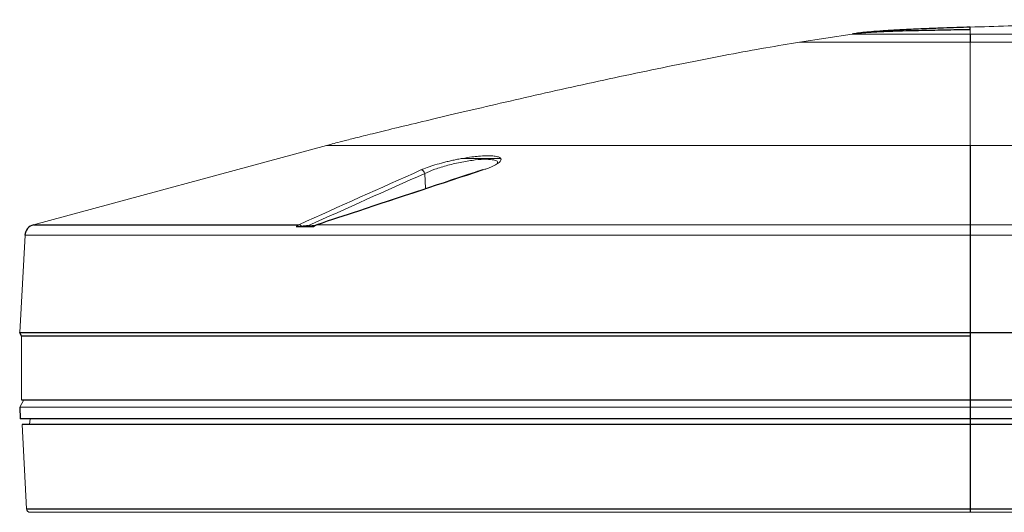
# Paper-space layout '_Front' of a CAD drawing. Header units: millimetres. Extents: x -1506 to 1507, y 5 to 2555.
# Tile 26 of 55: x -1506 to -1247, y 2426 to 2555. Entities that reach past the tile are written whole.
import ezdxf

# ---------------------------------------------------------------- set-up
doc = ezdxf.new("R2010")
doc.units = ezdxf.units.MM

psp = doc.layouts.new('_Front')

# ---------------------------------------------------------------- linework, layer by layer
at = {"color": 144, "linetype": 'Continuous', "lineweight": 18}
for p, q in [((-1287.08, 2551.21), (-1300.91, 2549.07)), ((-1267.72, 2552.17), (-1268.51, 2552.14)), ((-896.16, 2551.21), (-1256.16, 2551.21)), ((-896.16, 2549.07), (-1256.16, 2549.07)), ((-1425.05, 2521.99), (-1501.91, 2501.2)), ((-1425.05, 2521.99), (-727.27, 2521.99)), ((-1389.35, 2518.61), (-1379.37, 2518.61)), ((-1399.24, 2514.67), (-1399.07, 2510.68)), ((-1427.53, 2501.2), (-1079.54, 2501.2)), ((-1504.12, 2498.46), (-1505.46, 2472.96)), ((-648.2, 2498.46), (-1504.12, 2498.46)), ((-1505.01, 2472.06), (-1256.16, 2472.06)), ((-1505.01, 2471.96), (-1505.01, 2455.26)), ((-1505.52, 2453.32), (-1504.46, 2455.26)), ((-1242.69, 2453.32), (-1505.52, 2453.32)), ((-1502.9, 2448.76), (-1502.76, 2450.26)), ((-1504.9, 2448.76), (-1503.74, 2426.71)), ((-649.09, 2425.76), (-1502.74, 2425.76))]:
    psp.add_line(p, q, dxfattribs=at)
at = {"color": 7, "linetype": 'Continuous', "lineweight": 25}
for p, q in [((-1256.16, 2551.21), (-1256.16, 2549.07)), ((-1256.16, 2521.99), (-1256.16, 2425.76)), ((-1501.91, 2501.2), (-1432.3, 2501.2)), ((-1432.94, 2500.71), (-1428.32, 2500.71)), ((-1429.9, 2500.93), (-1427.76, 2501.13)), ((-1505.46, 2472.96), (-645.27, 2472.96)), ((-1505.01, 2471.96), (-1505.46, 2472.96)), ((-1256.16, 2471.96), (-1505.01, 2471.96)), ((-1505.01, 2455.26), (-647.31, 2455.26)), ((-1505.52, 2453.32), (-1505.36, 2450.26)), ((-644.24, 2450.26), (-1505.36, 2450.26)), ((-647.43, 2448.76), (-1504.9, 2448.76)), ((-1503.74, 2426.71), (-648.59, 2426.71))]:
    psp.add_line(p, q, dxfattribs=at)
at = {"color": 144, "linetype": 'Continuous', "lineweight": 18, "flags": 128}
psp.add_lwpolyline([(-1383.96, 2515.58), (-1384.07, 2515.57), (-1384.09, 2515.57)], dxfattribs=at)
at = {"color": 144, "linetype": 'Continuous', "lineweight": 18}
for centre, radius, start, end in [((-1400.29, 2514.52), 1.06, 7.813, 86.8849), ((-1432.31, 2500.27), 0.927, 33.2274, 89.348), ((-1427.55, 2500.85), 0.352, 86.4362, 143.3933), ((-1502.74, 2426.76), 1, 183, 270)]:
    psp.add_arc(centre, radius, start, end, dxfattribs=at)
at = {"color": 7, "linetype": 'Continuous', "lineweight": 25}
psp.add_arc((-1501.13, 2498.31), 3, 105.135, 177, dxfattribs=at)
at = {"color": 144, "linetype": 'Continuous', "lineweight": 18}
for points, knots in [([(-1076.16, 2555), (-1083.59, 2554.99), (-1098.11, 2554.99), (-1119.38, 2554.92), (-1139.62, 2554.83), (-1158.77, 2554.7), (-1176.79, 2554.53), (-1193.35, 2554.34), (-1208.44, 2554.13), (-1222.07, 2553.89), (-1234.52, 2553.64), (-1245.75, 2553.37), (-1252.83, 2553.15), (-1256.16, 2553.05)], [0, 0, 0, 0, 0.123658, 0.241862, 0.35434, 0.460819, 0.561023, 0.654682, 0.73675, 0.812537, 0.881819, 0.944378, 1, 1, 1, 1]), ([(-1266.98, 2552.65), (-1265.73, 2552.7), (-1262.13, 2552.86), (-1258.52, 2552.98), (-1256.16, 2553.05)], [0, 0, 0, 0, 0.3447853, 1, 1, 1, 1]), ([(-1256.16, 2551.21), (-1256.16, 2551.24), (-1256.16, 2551.28), (-1256.16, 2551.33), (-1256.16, 2551.38), (-1256.16, 2551.46), (-1256.16, 2551.54), (-1256.16, 2551.63), (-1256.16, 2551.7), (-1256.16, 2551.77), (-1256.16, 2551.88), (-1256.16, 2552.01), (-1256.16, 2552.15), (-1256.16, 2552.27), (-1256.16, 2552.33), (-1256.16, 2552.36)], [0, 0, 0, 0, 0.013299, 0.026537, 0.039742, 0.053025, 0.102934, 0.15304, 0.202483, 0.251783, 0.301801, 0.475393, 0.64905, 0.824509, 1, 1, 1, 1]), ([(-1287.08, 2551.21), (-1287.07, 2551.21), (-1287.05, 2551.21), (-1287.02, 2551.22), (-1286.97, 2551.21), (-1286.89, 2551.21), (-1286.78, 2551.21), (-1286.64, 2551.21), (-1286.48, 2551.21), (-1286.15, 2551.21), (-1285.54, 2551.21), (-1284.47, 2551.21), (-1283.14, 2551.21), (-1281.12, 2551.21), (-1278.14, 2551.21), (-1274.45, 2551.21), (-1270.96, 2551.21), (-1267.86, 2551.21), (-1264.62, 2551.21), (-1261.98, 2551.21), (-1260.02, 2551.21), (-1258.74, 2551.21), (-1257.46, 2551.21), (-1256.59, 2551.21), (-1256.16, 2551.21)], [0, 0, 0, 0, 0.0179601, 0.0363566, 0.054654, 0.0725104, 0.0902706, 0.1079944, 0.1257232, 0.1434876, 0.2044353, 0.2654752, 0.3264808, 0.3875084, 0.5000242, 0.6125441, 0.6829803, 0.753408, 0.8238831, 0.8942022, 0.9203093, 0.9465067, 0.9734652, 1, 1, 1, 1]), ([(-1300.91, 2549.07), (-1303.69, 2548.64), (-1306.65, 2548.15), (-1312.87, 2547.07), (-1316.13, 2546.48), (-1322.91, 2545.2), (-1326.42, 2544.52), (-1333.63, 2543.07), (-1341, 2541.56), (-1348.52, 2539.96), (-1356.02, 2538.33), (-1359.76, 2537.51), (-1370.79, 2535.05), (-1377.9, 2533.43), (-1390.89, 2530.4), (-1396.75, 2529.01), (-1404.28, 2527.2), (-1406.58, 2526.65), (-1410.71, 2525.64), (-1412.56, 2525.18), (-1415.8, 2524.38), (-1417.19, 2524.03), (-1418.99, 2523.58), (-1419.53, 2523.44), (-1420.54, 2523.18), (-1422.81, 2522.6), (-1424.11, 2522.24), (-1425.05, 2521.99)], [0, 0, 0, 0, 0.0625, 0.0625, 0.125, 0.125, 0.1875, 0.1875, 0.25, 0.3125, 0.3125, 0.375, 0.375, 0.5, 0.5, 0.625, 0.625, 0.6875, 0.6875, 0.75, 0.75, 0.8125, 0.8125, 0.84375, 0.84375, 0.875, 1, 1, 1, 1]), ([(-1256.16, 2549.07), (-1258.8, 2549.07), (-1261.53, 2549.07), (-1267.08, 2549.07), (-1269.88, 2549.07), (-1275.39, 2549.07), (-1278.09, 2549.07), (-1283.21, 2549.07), (-1285.62, 2549.07), (-1289.99, 2549.07), (-1291.95, 2549.07), (-1295.29, 2549.07), (-1296.68, 2549.07), (-1298.86, 2549.07), (-1299.65, 2549.07), (-1300.68, 2549.07), (-1300.91, 2549.07), (-1300.91, 2549.07)], [0, 0, 0, 0, 0.125, 0.125, 0.25, 0.25, 0.375, 0.375, 0.5, 0.5, 0.625, 0.625, 0.75, 0.75, 0.875, 0.875, 1, 1, 1, 1]), ([(-1256.16, 2549.07), (-1256.16, 2549.02), (-1256.16, 2548.96), (-1256.16, 2547.73), (-1256.16, 2546.15), (-1256.16, 2542.42), (-1256.16, 2540.29), (-1256.16, 2535.96), (-1256.16, 2533.76), (-1256.16, 2529.78), (-1256.16, 2528.01), (-1256.16, 2525.89), (-1256.16, 2525.27), (-1256.16, 2524.22), (-1256.16, 2523.78), (-1256.16, 2522.71), (-1256.16, 2522.33), (-1256.16, 2521.99)], [0.2440624, 0.2440624, 0.2440624, 0.2440624, 0.25, 0.25, 0.375, 0.375, 0.5, 0.5, 0.625, 0.625, 0.75, 0.75, 0.8125, 0.8125, 0.875, 0.875, 1, 1, 1, 1]), ([(-1400.23, 2515.58), (-1399.74, 2515.8), (-1399.18, 2516.02), (-1398.26, 2516.35), (-1397.94, 2516.46), (-1397.27, 2516.69), (-1396.92, 2516.8), (-1395.84, 2517.12), (-1395.09, 2517.33), (-1393.91, 2517.64), (-1393.5, 2517.74), (-1392.68, 2517.93), (-1392.27, 2518.02), (-1391.45, 2518.2), (-1391.03, 2518.29), (-1390.2, 2518.45), (-1389.78, 2518.53), (-1388.52, 2518.75), (-1387.71, 2518.87), (-1386.52, 2519.03), (-1386.13, 2519.07), (-1385.36, 2519.15), (-1384.99, 2519.18), (-1383.92, 2519.26), (-1383.26, 2519.29), (-1382.35, 2519.29), (-1382.06, 2519.28), (-1381.53, 2519.26), (-1381.28, 2519.24), (-1380.83, 2519.19), (-1380.62, 2519.15), (-1380.24, 2519.07), (-1380.07, 2519.03), (-1379.64, 2518.88), (-1379.44, 2518.75), (-1379.22, 2518.46), (-1379.2, 2518.3), (-1379.31, 2518.03), (-1379.36, 2517.93), (-1379.52, 2517.74), (-1379.62, 2517.64), (-1379.99, 2517.34), (-1380.31, 2517.13), (-1380.92, 2516.8), (-1381.14, 2516.69), (-1381.61, 2516.47), (-1381.87, 2516.36), (-1382.41, 2516.14), (-1382.7, 2516.02), (-1383.3, 2515.8), (-1383.63, 2515.69), (-1383.96, 2515.58)], [0, 0, 0, 0, 0.0625, 0.0625, 0.09375, 0.09375, 0.125, 0.125, 0.1875, 0.1875, 0.21875, 0.21875, 0.25, 0.25, 0.28125, 0.28125, 0.3125, 0.3125, 0.375, 0.375, 0.40625, 0.40625, 0.4375, 0.4375, 0.5, 0.5, 0.53125, 0.53125, 0.5625, 0.5625, 0.59375, 0.59375, 0.625, 0.625, 0.6875, 0.6875, 0.75, 0.75, 0.78125, 0.78125, 0.8125, 0.8125, 0.875, 0.875, 0.90625, 0.90625, 0.9375, 0.9375, 0.96875, 0.96875, 1, 1, 1, 1]), ([(-1380.19, 2517.35), (-1380.15, 2517.47), (-1380.03, 2517.85), (-1380.99, 2518.24), (-1382.98, 2518.44), (-1385.93, 2518.26), (-1389.5, 2517.7), (-1393.24, 2516.83), (-1396.74, 2515.77), (-1398.4, 2515.03), (-1399.24, 2514.67)], [0, 0, 0, 0, 0.056302, 0.18331, 0.310191, 0.440495, 0.576219, 0.716544, 0.858272, 1, 1, 1, 1]), ([(-1384.11, 2515.65), (-1384.96, 2515.37), (-1395.8, 2511.79), (-1406.64, 2508.18), (-1416.63, 2504.85)], [0, 0, 0, 0, 0.07796, 1, 1, 1, 1]), ([(-1432.94, 2500.71), (-1432.85, 2500.82), (-1432.75, 2500.92), (-1432.53, 2501.09), (-1432.42, 2501.15), (-1432.3, 2501.2)], [0, 0, 0, 0, 0.5, 0.5, 1, 1, 1, 1]), ([(-1428.32, 2500.71), (-1428.36, 2500.71), (-1428.44, 2500.71), (-1428.51, 2500.72), (-1428.48, 2500.73), (-1428.39, 2500.74), (-1428.3, 2500.75), (-1428.27, 2500.75)], [0, 0, 0, 0, 0.160593, 0.336064, 0.609724, 0.88065, 1, 1, 1, 1]), ([(-1427.53, 2501.2), (-1427.67, 2501.15), (-1427.81, 2501.09), (-1428.07, 2500.92), (-1428.2, 2500.82), (-1428.32, 2500.71)], [0, 0, 0, 0, 0.5, 0.5, 1, 1, 1, 1])]:
    psp.add_open_spline(points, degree=3, knots=knots, dxfattribs=at)
at = {"color": 7, "linetype": 'Continuous', "lineweight": 25}
for points, knots in [([(-1256.16, 2553.04), (-1258.48, 2552.96), (-1262.79, 2552.82), (-1268.78, 2552.59), (-1273.8, 2552.36), (-1277.9, 2552.13), (-1281.16, 2551.9), (-1283.66, 2551.68), (-1285.54, 2551.46), (-1286.61, 2551.29), (-1287.08, 2551.21)], [0, 0, 0, 0, 0.226537, 0.420324, 0.582354, 0.714302, 0.818614, 0.898089, 0.956121, 1, 1, 1, 1]), ([(-1256.16, 2552.36), (-1257.29, 2552.35), (-1259.54, 2552.31), (-1262.91, 2552.26), (-1266.28, 2552.19), (-1269.66, 2552.12), (-1273.04, 2552.04), (-1276.55, 2551.93), (-1280.2, 2551.79), (-1283.17, 2551.63), (-1285.32, 2551.43), (-1286.28, 2551.32), (-1286.86, 2551.24), (-1287.01, 2551.22), (-1287.08, 2551.21)], [0, 0, 0, 0, 0.109174, 0.218086, 0.327018, 0.436185, 0.545487, 0.654725, 0.776932, 0.899437, 0.942755, 0.986037, 0.993017, 1, 1, 1, 1]), ([(-1429.9, 2500.93), (-1430.16, 2500.9), (-1430.42, 2500.88), (-1430.96, 2500.83), (-1431.24, 2500.81), (-1431.54, 2500.78)], [0, 0, 0, 0, 0.5, 0.5, 1, 1, 1, 1])]:
    psp.add_open_spline(points, degree=3, knots=knots, dxfattribs=at)
for points in [[(-1256.16, 2552.36), (-1256.16, 2552.78), (-1256.16, 2553.05), (-1256.16, 2553.05)], [(-1383.96, 2515.58), (-1394.86, 2512), (-1405.76, 2508.41), (-1416.65, 2504.8)], [(-1416.65, 2504.8), (-1420.28, 2503.6), (-1423.9, 2502.4), (-1427.53, 2501.2)]]:
    psp.add_open_spline(points, degree=3, dxfattribs=at)
at = {"color": 144, "linetype": 'Continuous', "lineweight": 18}
for points in [[(-1432.3, 2501.2), (-1421.61, 2506.01), (-1410.92, 2510.81), (-1400.23, 2515.58)], [(-1399.24, 2514.67), (-1409.46, 2510.11), (-1419.68, 2505.52), (-1429.9, 2500.93)]]:
    psp.add_open_spline(points, degree=3, dxfattribs=at)

doc.saveas('drawing.dxf')
